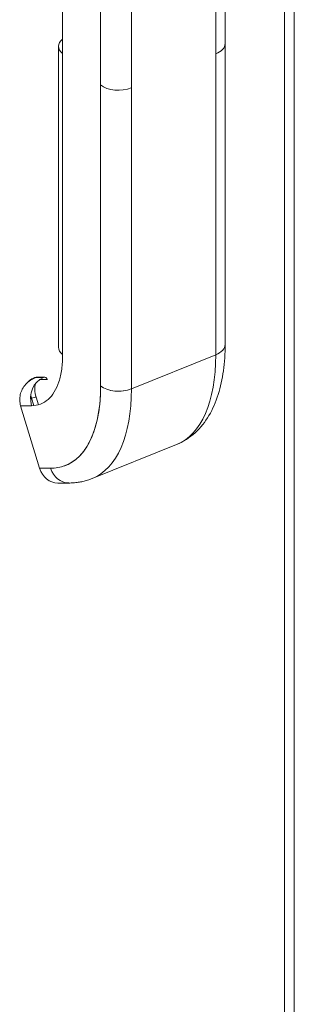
# Model space of a CAD drawing. Header units: inches. Extents: x 10 to 331, y 10 to 212.
# Tile 138 of 145: x 330.455 to 331.434, y 185.274 to 188.784. Entities that reach past the tile are written whole.
import ezdxf

# ---------------------------------------------------------------- set-up
doc = ezdxf.new("R2010")
doc.units = ezdxf.units.IN
doc.header["$LTSCALE"] = 20
doc.header["$MEASUREMENT"] = 0
doc.layers.add('Visible (ANSI)', color=7, linetype='Continuous', lineweight=5)
doc.layers.add('Visible Narrow (ANSI)', color=7, linetype='Continuous', lineweight=5)

msp = doc.modelspace()

# ---------------------------------------------------------------- linework, layer by layer
at = {"layer": 'Visible (ANSI)'}
for p, q in [((331.4344, 174.781), (331.4344, 208.5934)), ((331.1875, 188.6992), (331.1875, 189.2039)), ((330.6078, 187.5903), (330.6078, 189.1679)), ((331.154, 189.1667), (331.154, 187.5891)), ((331.154, 188.662), (331.154, 189.1667)), ((330.7433, 188.5518), (330.7433, 189.0565)), ((330.853, 189.0454), (330.853, 188.5406)), ((331.1875, 188.6989), (331.1875, 187.6263)), ((330.5936, 188.6892), (330.5936, 187.6163)), ((330.6078, 188.6632), (330.6078, 187.5903)), ((331.154, 187.5891), (331.154, 188.662)), ((330.7433, 187.4789), (330.7433, 188.5518)), ((330.7433, 188.5518), (330.7433, 187.4789)), ((330.853, 188.5406), (330.853, 187.4677)), ((330.853, 187.4677), (330.853, 188.5406)), ((331.154, 187.5891), (330.853, 187.4677)), ((330.853, 187.4677), (331.154, 187.5891)), ((330.5068, 187.5074), (330.5022, 187.5055)), ((330.5136, 187.5087), (330.513, 187.5084)), ((330.513, 187.5084), (330.5136, 187.5087)), ((330.5391, 187.5085), (330.513, 187.5084)), ((330.513, 187.5084), (330.5391, 187.5085)), ((330.5136, 187.5087), (330.5397, 187.5087)), ((330.5397, 187.5087), (330.5136, 187.5087)), ((330.5172, 187.5094), (330.5432, 187.5094)), ((330.5397, 187.5087), (330.5391, 187.5085)), ((330.5273, 187.5011), (330.5534, 187.5011)), ((330.4933, 187.4328), (330.4971, 187.4344)), ((330.4971, 187.4344), (330.505, 187.4084)), ((330.5216, 187.4113), (330.5133, 187.4384)), ((330.5258, 187.1851), (330.458, 187.4081)), ((330.458, 187.4081), (330.4971, 187.4081)), ((330.4971, 187.4081), (330.458, 187.4081)), ((330.7289, 187.3479), (330.729, 187.3479)), ((330.7317, 187.3596), (330.7316, 187.3596)), ((330.7317, 187.3599), (330.7317, 187.3599)), ((330.7131, 187.1484), (331.0141, 187.2697)), ((330.7865, 187.2068), (330.7865, 187.2068)), ((330.5649, 187.1852), (330.5258, 187.1851)), ((330.5258, 187.1851), (330.5649, 187.1852)), ((330.7651, 187.1824), (330.7651, 187.1824)), ((330.7651, 187.1824), (330.7651, 187.1824)), ((330.6294, 187.1324), (330.5903, 187.1324))]:
    msp.add_line(p, q, dxfattribs=at)
for centre, major_axis, ratio, start_param, end_param in [((330.6723, 188.6892), (-0.0787, 0), 0.575862, 5.67232, 6.894051), ((331.1088, 188.6992), (0.0787, 0), 0.575862, 5.323271, 6.283185), ((331.1088, 188.6992), (0.0787, 0), 0.575862, 5.323254, 6.283183), ((330.8078, 188.5778), (-0.0787, 0), 0.575862, 0.610874, 2.181645), ((330.8078, 188.5778), (0.0787, 0), 0.575862, 3.752458, 5.323254), ((330.6723, 187.6163), (-0.0787, 0), 0.575862, 0, 0.610865), ((331.1088, 187.6263), (0.0787, 0), 0.575862, 5.323254, 6.283185), ((331.1088, 187.6263), (0.0787, 0), 0.575862, 5.323254, 6.283183), ((330.752, 187.9197), (0.2621, -0.65), 0.468926, 0, 0.860591), ((330.752, 187.9197), (0.2621, -0.65), 0.468926, 0, 0.860591), ((330.5616, 187.4341), (0, 0.0787), 0.867904, 0.336179, 1.906975), ((330.5362, 187.4344), (-0.0294, 0.073), 0.468926, 0.05149, 0.202335), ((330.5362, 187.4344), (-0.0294, 0.073), 0.468926, 0.05149, 0.202401), ((330.5362, 187.4344), (-0.0294, 0.073), 0.468926, 6.096634, 6.283185), ((330.5362, 187.4344), (-0.0294, 0.073), 0.468926, 6.096579, 6.283185), ((330.5172, 187.4971), (0, 0.0123), 0.867904, 0, 0.336179), ((330.5172, 187.4971), (0, 0.0123), 0.867904, 0, 0.336179), ((330.5432, 187.4971), (0, 0.0123), 0.867904, 5.048568, 6.619364), ((330.5463, 187.4385), (-0.0248, 0.0616), 0.468926, 0.513822, 1.38419), ((330.5463, 187.4385), (-0.0248, 0.0616), 0.468926, 6.096579, 6.14759), ((330.5172, 187.4971), (0, 0.0123), 0.867904, 5.048568, 5.123984), ((330.5172, 187.4971), (0, -0.0123), 0.867904, 1.906975, 1.982391), ((330.3865, 187.7723), (0.2326, -0.5769), 0.468926, 6.096579, 7.143776), ((330.8078, 187.5049), (-0.0787, 0), 0.575862, 0.610865, 2.181662), ((330.8078, 187.5049), (0.0787, 0), 0.575862, 3.752461, 5.323254), ((330.5362, 187.4344), (-0.0294, 0.073), 0.468926, 1.228341, 1.38419), ((330.5362, 187.4344), (0.0294, -0.073), 0.468926, 4.369951, 4.525782), ((330.5032, 187.4344), (0.0118, 0.0036), 0.163863, 0.495363, 2.066159), ((330.5032, 187.4344), (-0.0118, -0.0036), 0.163863, 3.636956, 5.207752), ((330.451, 187.7983), (0.2621, -0.65), 0.468926, 0, 0.860591), ((330.451, 187.7983), (0.2621, -0.65), 0.468926, 0, 0.860591), ((330.5903, 187.2111), (0, -0.0787), 0.867904, 5.048568, 6.283185), ((330.6294, 187.2112), (0, -0.0787), 0.867904, 5.048571, 6.283185), ((330.6294, 187.2112), (0, -0.0787), 0.867904, 5.048568, 6.283184), ((330.5902, 187.2113), (0.0002, -0.0789), 0.868085, 0.288083, 0.288087)]:
    msp.add_ellipse(centre, major_axis=major_axis, ratio=ratio, start_param=start_param, end_param=end_param, dxfattribs=at)
for points, knots in [([(331.0141, 187.2697), (331.0385, 187.2796), (331.0611, 187.294), (331.1, 187.3294), (331.1164, 187.3503), (331.1436, 187.3963), (331.1545, 187.4213), (331.1714, 187.4747), (331.1775, 187.5031), (331.1856, 187.5627), (331.1875, 187.5939), (331.1875, 187.6263)], [5.4225945, 5.4225945, 5.4225945, 5.4225945, 5.5947126, 5.5947126, 5.7668308, 5.7668308, 5.938949, 5.938949, 6.1110671, 6.1110671, 6.2831853, 6.2831853, 6.2831853, 6.2831853]), ([(330.4971, 187.4081), (330.5083, 187.4081), (330.5188, 187.41), (330.5286, 187.4136), (330.5384, 187.4173), (330.5477, 187.4228), (330.556, 187.4301), (330.5643, 187.4373), (330.5717, 187.4464), (330.5782, 187.457), (330.5846, 187.4676), (330.5901, 187.4798), (330.5945, 187.4935), (330.5989, 187.5072), (330.6023, 187.5224), (330.6045, 187.5386), (330.6067, 187.5547), (330.6078, 187.5719), (330.6078, 187.5903)], [0, 0, 0, 0, 0.166667, 0.166667, 0.166667, 0.333333, 0.333333, 0.333333, 0.5, 0.5, 0.5, 0.666667, 0.666667, 0.666667, 0.833333, 0.833333, 0.833333, 1, 1, 1, 1]), ([(330.458, 187.4081), (330.4562, 187.4143), (330.4551, 187.4208), (330.4549, 187.4274), (330.4546, 187.4341), (330.4553, 187.4409), (330.4568, 187.4476), (330.4584, 187.4542), (330.4608, 187.4607), (330.4641, 187.467), (330.4674, 187.4732), (330.4716, 187.4792), (330.4765, 187.4846), (330.4814, 187.49), (330.4869, 187.4948), (330.493, 187.4988), (330.4992, 187.5028), (330.5059, 187.5061), (330.513, 187.5084)], [0, 0, 0, 0, 0.1666667, 0.1666667, 0.1666667, 0.3333333, 0.3333333, 0.3333333, 0.5, 0.5, 0.5, 0.6666667, 0.6666667, 0.6666667, 0.8333333, 0.8333333, 0.8333333, 1, 1, 1, 1]), ([(330.513, 187.5084), (330.5075, 187.5076), (330.5024, 187.506), (330.4977, 187.5034), (330.493, 187.5009), (330.4887, 187.4975), (330.4851, 187.4935), (330.4845, 187.4928), (330.484, 187.4921), (330.4834, 187.4914)], [0.0000339, 0.0000339, 0.0000339, 0.0000339, 0.1666667, 0.1666667, 0.1666667, 0.3333333, 0.3333333, 0.3333333, 0.3611464, 0.3611464, 0.3611464, 0.3611464]), ([(330.5172, 187.5094), (330.5165, 187.5094), (330.5158, 187.5094), (330.5144, 187.5093), (330.5136, 187.5092), (330.5122, 187.509), (330.5115, 187.5088), (330.5102, 187.5085), (330.5095, 187.5083), (330.5081, 187.5079), (330.5074, 187.5077), (330.5068, 187.5074)], [2.0943951, 2.0943951, 2.0943951, 2.0943951, 2.1317164, 2.1317164, 2.1690378, 2.1690378, 2.2063591, 2.2063591, 2.2436805, 2.2436805, 2.2810018, 2.2810018, 2.2810018, 2.2810018]), ([(330.7433, 187.4789), (330.7433, 187.4492), (330.7415, 187.4214), (330.7379, 187.3953), (330.7343, 187.3692), (330.7289, 187.3448), (330.7218, 187.3227), (330.7147, 187.3007), (330.7059, 187.281), (330.6955, 187.2639), (330.6851, 187.2468), (330.6731, 187.2323), (330.6598, 187.2206), (330.6464, 187.2089), (330.6315, 187.2), (330.6157, 187.194), (330.5998, 187.1881), (330.5829, 187.1852), (330.5649, 187.1852)], [0, 0, 0, 0, 0.166667, 0.166667, 0.166667, 0.333333, 0.333333, 0.333333, 0.5, 0.5, 0.5, 0.666667, 0.666667, 0.666667, 0.833333, 0.833333, 0.833333, 1, 1, 1, 1]), ([(330.6294, 187.1324), (330.6351, 187.1324), (330.6408, 187.1326), (330.6522, 187.1335), (330.6579, 187.1341), (330.6692, 187.1358), (330.6748, 187.1368), (330.6859, 187.1394), (330.6915, 187.1409), (330.7024, 187.1443), (330.7078, 187.1462), (330.7131, 187.1484)], [5.2359878, 5.2359878, 5.2359878, 5.2359878, 5.2733091, 5.2733091, 5.3106304, 5.3106304, 5.3479518, 5.3479518, 5.3852731, 5.3852731, 5.4225945, 5.4225945, 5.4225945, 5.4225945])]:
    msp.add_open_spline(points, degree=3, knots=knots, dxfattribs=at)
at = {"layer": 'Visible Narrow (ANSI)'}
msp.add_line((331.3989, 174.7519), (331.3989, 208.5439), dxfattribs=at)

doc.saveas('drawing.dxf')
